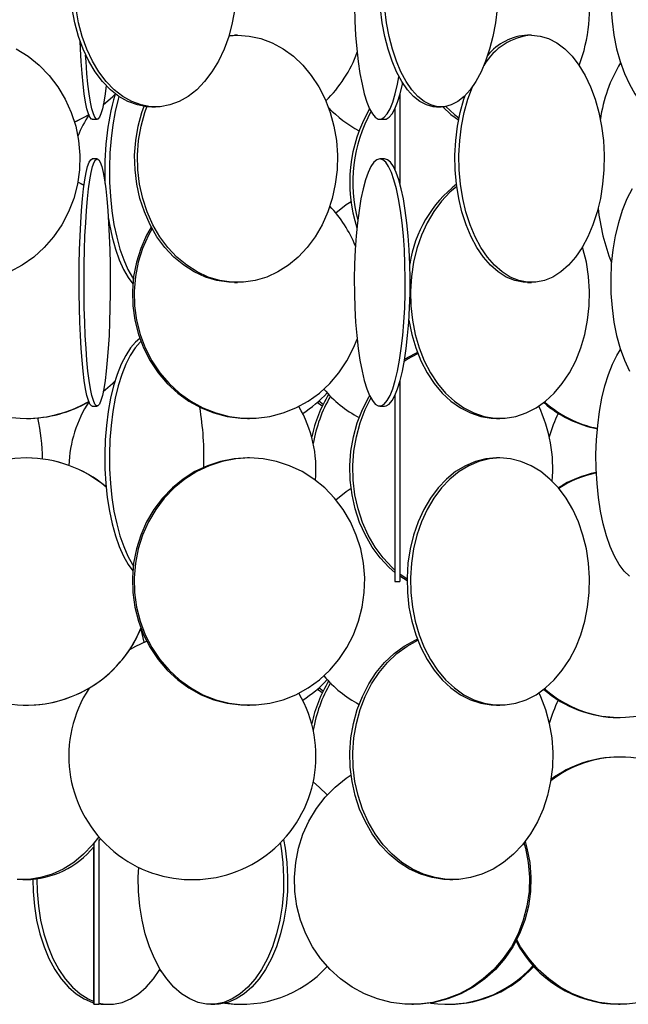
# Model space of a CAD drawing. Header units: millimetres. Extents: x 626 to 3215, y 306 to 3557.
# Tile 5 of 65: x 2852 to 2975, y 1206 to 1405. Entities that reach past the tile are written whole.
import ezdxf

# ---------------------------------------------------------------- set-up
doc = ezdxf.new("R2010")
doc.units = ezdxf.units.MM

msp = doc.modelspace()

# ---------------------------------------------------------------- linework, layer by layer
at = {"color": 7, "linetype": 'Continuous', "lineweight": 25}
for p, q in [((2894.21, 1401.96), (2895.33, 1402)), ((2895.92, 1402), (2895.33, 1402)), ((2955.4, 1402), (2954.59, 1402)), ((2928.78, 1390.01), (2928.78, 1371.99)), ((2878.57, 1387.5), (2879.32, 1387.5)), ((2927.78, 1387.16), (2927.78, 1374.84)), ((2936.2, 1387.5), (2937.09, 1387.5)), ((2866.54, 1385), (2867.53, 1385)), ((2924.7, 1385), (2925.68, 1385)), ((2867.53, 1377), (2866.54, 1377)), ((2925.68, 1377), (2924.7, 1377)), ((2895.33, 1352), (2895.92, 1352)), ((2954.59, 1352), (2955.4, 1352)), ((2928.78, 1332.01), (2928.78, 1291.5)), ((2927.78, 1329.16), (2927.78, 1291.5)), ((2866.54, 1327), (2867.53, 1327)), ((2913.06, 1326.97), (2912.05, 1327.7)), ((2924.7, 1327), (2925.68, 1327)), ((2853.23, 1324.5), (2853.26, 1324.5)), ((2897.97, 1324.5), (2898.33, 1324.5)), ((2948.32, 1324.5), (2949.01, 1324.5)), ((2853.26, 1316.5), (2853.23, 1316.5)), ((2898.33, 1316.5), (2897.97, 1316.5)), ((2949.01, 1316.5), (2948.32, 1316.5)), ((2930.21, 1291.63), (2928.78, 1292.56)), ((2927.78, 1291.5), (2928.78, 1291.5)), ((2913.06, 1268.97), (2912.05, 1269.7)), ((2853.23, 1266.5), (2853.26, 1266.5)), ((2897.97, 1266.5), (2898.33, 1266.5)), ((2948.32, 1266.5), (2949.01, 1266.5)), ((2972.99, 1264), (2973.3, 1264)), ((2973.3, 1256), (2972.99, 1256)), ((2868.18, 1239.53), (2867.89, 1239.14)), ((2852.53, 1231.21), (2853.11, 1231.21)), ((2938.89, 1231.21), (2939.48, 1231.21)), ((2880.16, 1212.97), (2880.68, 1212.46)), ((2866.87, 1206), (2867.87, 1206)), ((2869.19, 1206), (2870, 1206)), ((2890.56, 1206), (2891.36, 1206)), ((2896.63, 1206), (2896.94, 1206)), ((2931.21, 1206), (2931.52, 1206)), ((2938.41, 1206), (2938.72, 1206)), ((2972.99, 1206), (2973.3, 1206))]:
    msp.add_line(p, q, dxfattribs=at)
at = {"color": 7, "linetype": 'Continuous', "lineweight": 25, "flags": 128}
for points in [[(2878.57, 1387.5), (2877.6, 1387.54), (2875.67, 1387.89), (2873.77, 1388.59), (2871.95, 1389.62), (2870.22, 1390.97), (2868.61, 1392.63), (2867.14, 1394.56), (2865.82, 1396.74), (2864.69, 1399.15), (2863.75, 1401.74), (2863.02, 1404.49), (2862.51, 1407.35)], [(2895.39, 1407.35), (2894.87, 1404.49), (2894.14, 1401.74), (2893.2, 1399.15), (2892.07, 1396.74), (2890.76, 1394.56), (2889.28, 1392.63), (2887.67, 1390.97), (2885.94, 1389.62), (2884.12, 1388.59), (2882.23, 1387.89), (2880.3, 1387.54), (2878.35, 1387.54), (2876.42, 1387.89), (2874.53, 1388.59), (2872.71, 1389.62), (2870.98, 1390.97), (2869.36, 1392.63), (2867.89, 1394.56), (2866.58, 1396.74), (2865.44, 1399.15), (2864.5, 1401.74), (2863.77, 1404.49), (2863.26, 1407.35)], [(2919.57, 1407.78), (2919.66, 1404.85), (2919.82, 1401.99), (2920.05, 1399.24), (2920.34, 1396.65), (2920.7, 1394.24), (2921.11, 1392.06), (2921.57, 1390.13), (2922.08, 1388.47), (2922.62, 1387.12), (2923.2, 1386.09), (2923.79, 1385.39), (2924.4, 1385.04), (2925.01, 1385.04), (2925.61, 1385.39), (2926.21, 1386.09), (2926.78, 1387.12), (2927.32, 1388.47), (2927.83, 1390.13), (2928.29, 1392.06), (2928.59, 1393.59)], [(2936.2, 1387.5), (2935.51, 1387.54), (2934.15, 1387.89), (2932.81, 1388.59), (2931.52, 1389.62), (2930.29, 1390.97), (2929.15, 1392.63), (2928.1, 1394.56), (2927.18, 1396.74), (2926.37, 1399.15), (2925.71, 1401.74), (2925.19, 1404.49), (2924.83, 1407.35)], [(2948.46, 1407.35), (2948.1, 1404.49), (2947.58, 1401.74), (2946.92, 1399.15), (2946.11, 1396.74), (2945.18, 1394.56), (2944.14, 1392.63), (2943, 1390.97), (2941.77, 1389.62), (2940.48, 1388.59), (2939.14, 1387.89), (2937.78, 1387.54), (2936.4, 1387.54), (2935.03, 1387.89), (2933.69, 1388.59), (2932.4, 1389.62), (2931.18, 1390.97), (2930.03, 1392.63), (2928.99, 1394.56), (2928.06, 1396.74), (2927.26, 1399.15), (2926.59, 1401.74), (2926.07, 1404.49), (2925.71, 1407.35)], [(2971.46, 1407.78), (2971.68, 1404.85), (2972.06, 1401.99), (2972.62, 1399.24), (2973.33, 1396.65), (2974.19, 1394.24), (2975.19, 1392.06), (2976.31, 1390.13), (2977.53, 1388.47), (2978.85, 1387.12), (2980.23, 1386.09), (2981.67, 1385.39), (2983.13, 1385.04), (2984.61, 1385.04), (2986.08, 1385.39), (2987.51, 1386.09), (2988.9, 1387.12), (2990.21, 1388.47), (2991.19, 1389.76)], [(2894.19, 1401.9), (2895.92, 1402), (2898.31, 1401.82), (2900.67, 1401.3), (2902.96, 1400.43), (2905.16, 1399.24), (2907.22, 1397.73), (2909.13, 1395.93), (2910.85, 1393.87), (2912.36, 1391.57), (2913.63, 1389.07), (2914.67, 1386.39), (2915.43, 1383.59), (2915.93, 1380.69), (2916.14, 1377.74), (2916.07, 1374.78), (2915.71, 1371.85), (2915.08, 1368.99), (2914.18, 1366.24), (2913.02, 1363.65), (2911.63, 1361.24), (2910.01, 1359.06), (2908.2, 1357.13), (2906.21, 1355.47), (2904.08, 1354.12), (2901.83, 1353.09), (2899.5, 1352.39), (2897.12, 1352.04), (2894.72, 1352.04), (2892.34, 1352.39), (2890.02, 1353.09), (2887.77, 1354.12), (2885.64, 1355.47), (2883.65, 1357.13), (2881.83, 1359.06), (2880.22, 1361.24), (2878.82, 1363.65), (2877.66, 1366.24), (2876.76, 1368.99), (2876.13, 1371.85), (2875.78, 1374.78), (2875.71, 1377.74), (2875.92, 1380.69), (2876.41, 1383.59), (2877.18, 1386.39), (2877.58, 1387.54)], [(2955.4, 1402), (2957.14, 1401.82), (2958.85, 1401.3), (2960.52, 1400.43), (2962.11, 1399.24), (2963.61, 1397.73), (2964.99, 1395.93), (2966.24, 1393.87), (2967.34, 1391.57), (2968.27, 1389.07), (2969.02, 1386.39), (2969.57, 1383.59), (2969.93, 1380.69), (2970.09, 1377.74), (2970.04, 1374.78), (2969.78, 1371.85), (2969.32, 1368.99), (2968.67, 1366.24), (2967.83, 1363.65), (2966.81, 1361.24), (2965.64, 1359.06), (2964.32, 1357.13), (2962.87, 1355.47), (2961.32, 1354.12), (2959.69, 1353.09), (2958, 1352.39), (2956.27, 1352.04), (2954.53, 1352.04), (2952.8, 1352.39), (2951.11, 1353.09), (2949.48, 1354.12), (2947.93, 1355.47), (2946.48, 1357.13), (2945.16, 1359.06), (2943.99, 1361.24), (2942.97, 1363.65), (2942.13, 1366.24), (2941.48, 1368.99), (2941.02, 1371.85), (2940.76, 1374.78), (2940.71, 1377.74), (2940.87, 1380.69), (2941.22, 1383.59), (2941.78, 1386.39), (2942.53, 1389.07), (2943.46, 1391.57), (2943.48, 1391.62)], [(2866.54, 1385), (2866.38, 1385.04), (2866.07, 1385.39), (2865.76, 1386.09), (2865.47, 1387.12), (2865.19, 1388.47), (2864.93, 1390.13), (2864.69, 1392.06), (2864.48, 1394.24), (2864.29, 1396.65), (2864.14, 1399.24), (2864.07, 1400.78)], [(2851.12, 1399.24), (2853.55, 1397.73), (2855.79, 1395.93), (2857.81, 1393.87), (2859.59, 1391.57), (2861.09, 1389.07), (2862.3, 1386.39), (2863.2, 1383.59), (2863.78, 1380.69), (2864.03, 1377.74), (2863.95, 1374.78), (2863.53, 1371.85), (2862.79, 1368.99), (2861.73, 1366.24), (2860.37, 1363.65), (2858.73, 1361.24), (2856.83, 1359.06), (2854.69, 1357.13), (2852.36, 1355.47), (2849.85, 1354.12)], [(2869.35, 1391.81), (2869.14, 1390.13), (2868.88, 1388.47), (2868.6, 1387.12), (2868.31, 1386.09), (2868, 1385.39), (2867.69, 1385.04), (2867.37, 1385.04), (2867.06, 1385.39), (2866.76, 1386.09), (2866.46, 1387.12), (2866.18, 1388.47), (2865.92, 1390.13), (2865.68, 1392.06), (2865.47, 1394.24), (2865.29, 1396.65), (2865.2, 1397.98)], [(2925.68, 1385), (2925.99, 1385.04), (2926.59, 1385.39), (2927.19, 1386.09), (2927.76, 1387.12), (2928.3, 1388.47), (2928.81, 1390.13), (2929.27, 1392.06), (2929.33, 1392.33)], [(2868.78, 1387.92), (2870.64, 1389.56), (2871.16, 1390.08)], [(2868.83, 1387.95), (2870.66, 1389.56), (2871.15, 1390.04)], [(2871.95, 1389.62), (2871.79, 1389.07), (2871.19, 1386.57), (2870.7, 1383.89), (2870.34, 1381.09), (2870.1, 1378.19), (2870, 1375.24), (2870.04, 1372.28), (2870.2, 1369.35), (2870.5, 1366.49), (2870.93, 1363.74), (2871.48, 1361.15), (2872.14, 1358.74), (2872.9, 1356.56), (2873.76, 1354.63), (2874.7, 1352.97), (2874.84, 1352.75)], [(2954.59, 1352), (2953.72, 1352.04), (2951.99, 1352.39), (2950.3, 1353.09), (2948.67, 1354.12), (2947.12, 1355.47), (2945.67, 1357.13), (2944.35, 1359.06), (2943.18, 1361.24), (2942.16, 1363.65), (2941.32, 1366.24), (2940.67, 1368.99), (2940.21, 1371.85), (2939.95, 1374.78), (2939.9, 1377.74), (2940.06, 1380.69), (2940.42, 1383.59), (2940.97, 1386.39), (2941.72, 1389.07), (2941.97, 1389.81)], [(2895.33, 1352), (2894.14, 1352.04), (2891.76, 1352.39), (2889.43, 1353.09), (2887.18, 1354.12), (2885.05, 1355.47), (2883.06, 1357.13), (2881.25, 1359.06), (2879.63, 1361.24), (2878.23, 1363.65), (2877.08, 1366.24), (2876.17, 1368.99), (2875.54, 1371.85), (2875.19, 1374.78), (2875.12, 1377.74), (2875.33, 1380.69), (2875.82, 1383.59), (2876.59, 1386.39), (2877.02, 1387.61)], [(2914.72, 1386.98), (2914.61, 1386.79), (2914.56, 1386.71)], [(2937.44, 1387.51), (2939.11, 1385.97), (2940.64, 1384.86)], [(2938.06, 1387.58), (2939.8, 1385.97), (2940.72, 1385.27)], [(2862.96, 1384.46), (2863.33, 1384.62), (2865.91, 1385.94)], [(2862.96, 1384.47), (2863.31, 1384.62), (2865.83, 1385.9)], [(2866.54, 1327), (2866.38, 1327.04), (2866.07, 1327.39), (2865.76, 1328.09), (2865.47, 1329.12), (2865.19, 1330.47), (2864.93, 1332.13), (2864.69, 1334.06), (2864.48, 1336.24), (2864.29, 1338.65), (2864.14, 1341.24), (2864.02, 1343.99), (2863.94, 1346.85), (2863.89, 1349.78), (2863.88, 1352.74), (2863.91, 1355.69), (2863.98, 1358.59), (2864.08, 1361.39), (2864.21, 1364.07), (2864.38, 1366.57), (2864.58, 1368.87), (2864.8, 1370.93), (2865.05, 1372.73), (2865.32, 1374.24), (2865.61, 1375.43), (2865.91, 1376.3), (2866.22, 1376.82), (2866.54, 1377), (2866.54, 1377)], [(2867.53, 1377), (2867.85, 1376.82), (2868.15, 1376.3), (2868.46, 1375.43), (2868.74, 1374.24), (2869.01, 1372.73), (2869.26, 1370.93), (2869.49, 1368.87), (2869.69, 1366.57), (2869.86, 1364.07), (2869.99, 1361.39), (2870.09, 1358.59), (2870.16, 1355.69), (2870.18, 1352.74), (2870.18, 1349.78), (2870.13, 1346.85), (2870.05, 1343.99), (2869.93, 1341.24), (2869.78, 1338.65), (2869.59, 1336.24), (2869.38, 1334.06), (2869.14, 1332.13), (2868.88, 1330.47), (2868.6, 1329.12), (2868.31, 1328.09), (2868, 1327.39), (2867.69, 1327.04), (2867.37, 1327.04), (2867.06, 1327.39), (2866.76, 1328.09), (2866.46, 1329.12), (2866.18, 1330.47), (2865.92, 1332.13), (2865.68, 1334.06), (2865.47, 1336.24), (2865.29, 1338.65), (2865.13, 1341.24), (2865.02, 1343.99), (2864.93, 1346.85), (2864.89, 1349.78), (2864.88, 1352.74), (2864.91, 1355.69), (2864.97, 1358.59), (2865.07, 1361.39), (2865.21, 1364.07), (2865.37, 1366.57), (2865.57, 1368.87), (2865.8, 1370.93), (2866.05, 1372.73), (2866.32, 1374.24), (2866.61, 1375.43), (2866.91, 1376.3), (2867.22, 1376.82), (2867.53, 1377)], [(2924.7, 1377), (2924.09, 1376.82), (2923.49, 1376.3), (2922.91, 1375.43), (2922.35, 1374.24), (2921.82, 1372.73), (2921.34, 1370.93), (2920.9, 1368.87), (2920.51, 1366.57), (2920.19, 1364.07), (2919.92, 1361.39), (2919.73, 1358.59), (2919.6, 1355.69), (2919.55, 1352.74), (2919.57, 1349.78), (2919.66, 1346.85), (2919.82, 1343.99), (2920.05, 1341.24), (2920.34, 1338.65), (2920.7, 1336.24), (2921.11, 1334.06), (2921.57, 1332.13), (2922.08, 1330.47), (2922.62, 1329.12), (2923.2, 1328.09), (2923.79, 1327.39), (2924.4, 1327.04), (2925.01, 1327.04), (2925.61, 1327.39), (2926.21, 1328.09), (2926.78, 1329.12), (2927.32, 1330.47), (2927.83, 1332.13), (2928.29, 1334.06), (2928.71, 1336.24), (2929.06, 1338.65), (2929.36, 1341.24), (2929.59, 1343.99), (2929.75, 1346.85), (2929.84, 1349.78), (2929.86, 1352.74), (2929.8, 1355.69), (2929.68, 1358.59), (2929.48, 1361.39), (2929.22, 1364.07), (2928.89, 1366.57), (2928.51, 1368.87), (2928.07, 1370.93), (2927.58, 1372.73), (2927.06, 1374.24), (2926.5, 1375.43), (2925.91, 1376.3), (2925.31, 1376.82), (2924.7, 1377)], [(2925.68, 1327), (2925.99, 1327.04), (2926.59, 1327.39), (2927.19, 1328.09), (2927.76, 1329.12), (2928.3, 1330.47), (2928.81, 1332.13), (2929.27, 1334.06), (2929.69, 1336.24), (2930.04, 1338.65), (2930.34, 1341.24), (2930.57, 1343.99), (2930.73, 1346.85), (2930.82, 1349.78), (2930.84, 1352.74), (2930.78, 1355.69), (2930.66, 1358.59), (2930.46, 1361.39), (2930.2, 1364.07), (2929.87, 1366.57), (2929.49, 1368.87), (2929.05, 1370.93), (2928.56, 1372.73), (2928.04, 1374.24), (2927.48, 1375.43), (2926.89, 1376.3), (2926.29, 1376.82), (2925.68, 1377), (2925.68, 1377)], [(2864.89, 1371.62), (2864.67, 1371.74), (2863.61, 1372.25)], [(2864.89, 1371.61), (2864.64, 1371.74), (2863.61, 1372.24)], [(2940.27, 1371.39), (2938.89, 1370.23), (2937.19, 1368.43), (2935.65, 1366.37), (2934.3, 1364.07), (2933.15, 1361.57), (2932.23, 1358.89), (2931.54, 1356.09), (2931.1, 1353.19), (2930.91, 1350.24), (2930.97, 1347.28), (2931.29, 1344.35), (2931.85, 1341.49), (2932.66, 1338.74), (2933.7, 1336.15), (2934.95, 1333.74), (2936.4, 1331.56), (2938.02, 1329.63), (2939.8, 1327.97), (2941.71, 1326.62), (2943.72, 1325.59), (2945.81, 1324.89), (2947.94, 1324.54), (2950.09, 1324.54), (2952.22, 1324.89), (2954.3, 1325.59), (2956.32, 1326.62), (2958.23, 1327.97), (2960.01, 1329.63), (2961.63, 1331.56), (2963.08, 1333.74), (2964.33, 1336.15), (2965.37, 1338.74), (2966.17, 1341.49), (2966.74, 1344.35), (2967.06, 1347.28), (2967.12, 1350.24), (2966.93, 1353.19), (2966.49, 1356.09), (2965.8, 1358.89), (2965.71, 1359.18)], [(2975.74, 1370.93), (2974.68, 1368.87), (2973.74, 1366.57), (2972.96, 1364.07), (2972.32, 1361.39), (2971.85, 1358.59), (2971.54, 1355.69), (2971.41, 1352.74), (2971.46, 1349.78), (2971.68, 1346.85), (2972.06, 1343.99), (2972.62, 1341.24), (2973.33, 1338.65), (2974.19, 1336.24), (2975.19, 1334.06)], [(2915.81, 1366.05), (2917.92, 1367.73), (2918.9, 1368.39)], [(2869.8, 1364.92), (2870, 1363.74), (2870.55, 1361.15), (2871.21, 1358.74), (2871.98, 1356.56), (2872.84, 1354.63), (2873.78, 1352.97), (2874.73, 1351.68)], [(2878.47, 1363.2), (2877.54, 1361.57), (2876.36, 1358.89), (2875.47, 1356.09), (2874.9, 1353.19), (2874.66, 1350.24), (2874.74, 1347.28), (2875.15, 1344.35), (2875.87, 1341.49), (2876.91, 1338.74), (2878.25, 1336.15), (2879.86, 1333.74), (2881.72, 1331.56), (2883.82, 1329.63), (2886.11, 1327.97), (2888.57, 1326.62), (2891.16, 1325.59), (2893.85, 1324.89), (2896.59, 1324.54), (2897.97, 1324.5)], [(2878.64, 1362.89), (2877.9, 1361.57), (2876.72, 1358.89), (2875.83, 1356.09), (2875.26, 1353.19), (2875.02, 1350.24), (2875.1, 1347.28), (2875.51, 1344.35), (2876.23, 1341.49), (2877.27, 1338.74), (2878.61, 1336.15), (2880.22, 1333.74), (2882.08, 1331.56), (2884.18, 1329.63), (2886.47, 1327.97), (2888.93, 1326.62), (2891.52, 1325.59), (2894.21, 1324.89), (2896.95, 1324.54), (2899.72, 1324.54), (2902.46, 1324.89), (2905.15, 1325.59), (2907.74, 1326.62), (2910.2, 1327.97), (2912.49, 1329.63), (2914.58, 1331.56), (2916.45, 1333.74), (2918.06, 1336.15), (2919.4, 1338.74), (2920.12, 1340.55)], [(2930.59, 1344.39), (2930.6, 1344.35), (2931.16, 1341.49), (2931.97, 1338.74), (2933.01, 1336.15), (2934.26, 1333.74), (2935.71, 1331.56), (2937.33, 1329.63), (2939.11, 1327.97), (2941.02, 1326.62), (2943.03, 1325.59), (2945.12, 1324.89), (2947.25, 1324.54), (2948.32, 1324.5)], [(2876.16, 1340.64), (2875.31, 1339.93), (2874.27, 1338.74), (2873.3, 1337.23), (2872.4, 1335.43), (2871.58, 1333.37), (2870.87, 1331.07), (2870.26, 1328.57), (2869.78, 1325.89), (2869.41, 1323.09), (2869.18, 1320.19), (2869.08, 1317.24), (2869.11, 1314.28), (2869.28, 1311.35), (2869.58, 1308.49), (2870, 1305.74), (2870.55, 1303.15), (2871.21, 1300.74), (2871.98, 1298.56), (2872.84, 1296.63), (2873.78, 1294.97), (2874.73, 1293.68)], [(2876.37, 1340.06), (2876.23, 1339.93), (2875.2, 1338.74), (2874.22, 1337.23), (2873.32, 1335.43), (2872.51, 1333.37), (2871.79, 1331.07), (2871.19, 1328.57), (2870.7, 1325.89), (2870.34, 1323.09), (2870.1, 1320.19), (2870, 1317.24), (2870.04, 1314.28), (2870.2, 1311.35), (2870.5, 1308.49), (2870.93, 1305.74), (2871.48, 1303.15), (2872.14, 1300.74), (2872.9, 1298.56), (2873.76, 1296.63), (2874.7, 1294.97), (2874.84, 1294.75)], [(2975.21, 1292.59), (2974.15, 1293.62), (2973.14, 1294.97), (2972.2, 1296.63), (2971.34, 1298.56), (2970.58, 1300.74), (2969.92, 1303.15), (2969.37, 1305.74), (2968.94, 1308.49), (2968.65, 1311.35), (2968.48, 1314.28), (2968.44, 1317.24), (2968.55, 1320.19), (2968.78, 1323.09), (2969.14, 1325.89), (2969.63, 1328.57), (2970.23, 1331.07), (2970.95, 1333.37), (2971.76, 1335.43), (2972.66, 1337.23), (2973.41, 1338.42)], [(2929.66, 1336.07), (2930.24, 1336.45), (2932.38, 1337.63)], [(2929.73, 1336.5), (2931.85, 1337.65), (2932.3, 1337.85)], [(2868.78, 1329.92), (2870.64, 1331.56), (2871.16, 1332.08)], [(2868.83, 1329.95), (2870.66, 1331.56), (2871.15, 1332.04)], [(2927.78, 1293.32), (2926.62, 1294.34), (2924.8, 1296.28), (2923.18, 1298.46), (2921.79, 1300.87), (2920.63, 1303.46), (2919.73, 1306.21), (2919.1, 1309.06), (2918.74, 1311.99), (2918.67, 1314.95), (2918.88, 1317.9), (2919.38, 1320.8), (2920.15, 1323.61), (2921.18, 1326.28), (2922.46, 1328.79), (2922.64, 1329.09)], [(2927.78, 1293.82), (2927.2, 1294.34), (2925.39, 1296.28), (2923.77, 1298.46), (2922.37, 1300.87), (2921.22, 1303.46), (2920.32, 1306.21), (2919.68, 1309.06), (2919.33, 1311.99), (2919.26, 1314.95), (2919.47, 1317.9), (2919.97, 1320.8), (2920.73, 1323.61), (2921.76, 1326.28), (2922.91, 1328.56)], [(2913.23, 1327.33), (2912.39, 1327.97), (2912.37, 1327.98)], [(2897.97, 1316.5), (2895.22, 1316.32), (2892.5, 1315.8), (2889.85, 1314.93), (2887.32, 1313.74), (2884.94, 1312.23), (2882.75, 1310.43), (2880.76, 1308.37), (2879.02, 1306.07), (2877.54, 1303.57), (2876.36, 1300.89), (2875.47, 1298.09), (2874.9, 1295.19), (2874.66, 1292.24), (2874.74, 1289.28), (2875.15, 1286.35), (2875.87, 1283.49), (2876.91, 1280.74), (2878.25, 1278.15), (2879.86, 1275.74), (2881.72, 1273.56), (2883.82, 1271.63), (2886.11, 1269.97), (2888.57, 1268.62), (2891.16, 1267.59), (2893.85, 1266.89), (2896.59, 1266.54), (2897.97, 1266.5)], [(2898.33, 1316.5), (2895.57, 1316.32), (2892.85, 1315.8), (2890.21, 1314.93), (2887.68, 1313.74), (2885.3, 1312.23), (2883.1, 1310.43), (2881.12, 1308.37), (2879.38, 1306.07), (2877.9, 1303.57), (2876.72, 1300.89), (2875.83, 1298.09), (2875.26, 1295.19), (2875.02, 1292.24), (2875.1, 1289.28), (2875.51, 1286.35), (2876.23, 1283.49), (2877.27, 1280.74), (2878.61, 1278.15), (2880.22, 1275.74), (2882.08, 1273.56), (2884.18, 1271.63), (2886.47, 1269.97), (2888.93, 1268.62), (2891.52, 1267.59), (2894.21, 1266.89), (2896.95, 1266.54), (2899.72, 1266.54), (2902.46, 1266.89), (2905.15, 1267.59), (2907.74, 1268.62), (2910.2, 1269.97), (2912.49, 1271.63), (2914.58, 1273.56), (2916.45, 1275.74), (2918.06, 1278.15), (2919.4, 1280.74), (2920.43, 1283.49), (2921.16, 1286.35), (2921.57, 1289.28), (2921.65, 1292.24), (2921.41, 1295.19), (2920.84, 1298.09), (2919.95, 1300.89), (2918.76, 1303.57), (2917.29, 1306.07), (2915.55, 1308.37), (2913.56, 1310.43), (2911.37, 1312.23), (2908.99, 1313.74), (2906.46, 1314.93), (2903.81, 1315.8), (2901.09, 1316.32), (2898.33, 1316.5)], [(2948.32, 1316.5), (2946.18, 1316.32), (2944.07, 1315.8), (2942.02, 1314.93), (2940.05, 1313.74), (2938.21, 1312.23), (2936.5, 1310.43), (2934.96, 1308.37), (2933.61, 1306.07), (2932.46, 1303.57), (2931.54, 1300.89), (2930.85, 1298.09), (2930.41, 1295.19), (2930.22, 1292.24), (2930.28, 1289.28), (2930.6, 1286.35), (2931.16, 1283.49), (2931.97, 1280.74), (2933.01, 1278.15), (2934.26, 1275.74), (2935.71, 1273.56), (2937.33, 1271.63), (2939.11, 1269.97), (2941.02, 1268.62), (2943.03, 1267.59), (2945.12, 1266.89), (2947.25, 1266.54), (2948.32, 1266.5)], [(2949.01, 1316.5), (2946.87, 1316.32), (2944.76, 1315.8), (2942.71, 1314.93), (2940.74, 1313.74), (2938.89, 1312.23), (2937.19, 1310.43), (2935.65, 1308.37), (2934.3, 1306.07), (2933.15, 1303.57), (2932.23, 1300.89), (2931.54, 1298.09), (2931.1, 1295.19), (2930.91, 1292.24), (2930.97, 1289.28), (2931.29, 1286.35), (2931.85, 1283.49), (2932.66, 1280.74), (2933.7, 1278.15), (2934.95, 1275.74), (2936.4, 1273.56), (2938.02, 1271.63), (2939.8, 1269.97), (2941.71, 1268.62), (2943.72, 1267.59), (2945.81, 1266.89), (2947.94, 1266.54), (2950.09, 1266.54), (2952.22, 1266.89), (2954.3, 1267.59), (2956.32, 1268.62), (2958.23, 1269.97), (2960.01, 1271.63), (2961.63, 1273.56), (2963.08, 1275.74), (2964.33, 1278.15), (2965.37, 1280.74), (2966.17, 1283.49), (2966.74, 1286.35), (2967.06, 1289.28), (2967.12, 1292.24), (2966.93, 1295.19), (2966.49, 1298.09), (2965.8, 1300.89), (2964.88, 1303.57), (2963.73, 1306.07), (2962.38, 1308.37), (2960.84, 1310.43), (2959.13, 1312.23), (2957.29, 1313.74), (2955.32, 1314.93), (2953.27, 1315.8), (2951.16, 1316.32), (2949.01, 1316.5)], [(2915.81, 1308.05), (2917.92, 1309.73), (2918.9, 1310.39)], [(2930.21, 1291.99), (2929.19, 1292.69), (2928.78, 1293)], [(2877.01, 1279.22), (2876.62, 1280.99), (2876.46, 1281.84)], [(2874.14, 1277.77), (2875.39, 1278.45), (2877.54, 1279.43)], [(2938.89, 1231.21), (2937.69, 1231.26), (2935.31, 1231.61), (2932.98, 1232.3), (2930.73, 1233.33), (2928.6, 1234.69), (2926.62, 1236.34), (2924.8, 1238.28), (2923.18, 1240.46), (2921.79, 1242.87), (2920.63, 1245.46), (2919.73, 1248.21), (2919.1, 1251.06), (2918.74, 1253.99), (2918.67, 1256.95), (2918.88, 1259.9), (2919.38, 1262.8), (2920.15, 1265.61), (2921.18, 1268.28), (2922.46, 1270.79), (2923.97, 1273.09), (2925.68, 1275.15), (2927.59, 1276.95), (2929.65, 1278.45), (2931.85, 1279.65), (2932.3, 1279.85)], [(2956.87, 1268.97), (2957.19, 1268.28), (2958.22, 1265.61), (2958.99, 1262.8), (2959.48, 1259.9), (2959.69, 1256.95), (2959.62, 1253.99), (2959.27, 1251.06), (2958.64, 1248.21), (2957.74, 1245.46), (2956.58, 1242.87), (2955.18, 1240.46), (2953.56, 1238.28), (2951.75, 1236.34), (2949.76, 1234.69), (2947.63, 1233.33), (2945.38, 1232.3), (2943.05, 1231.61), (2940.67, 1231.26), (2938.28, 1231.26), (2935.9, 1231.61), (2933.57, 1232.3), (2931.32, 1233.33), (2929.19, 1234.69), (2927.2, 1236.34), (2925.39, 1238.28), (2923.77, 1240.46), (2922.37, 1242.87), (2921.22, 1245.46), (2920.32, 1248.21), (2919.68, 1251.06), (2919.33, 1253.99), (2919.26, 1256.95), (2919.47, 1259.9), (2919.97, 1262.8), (2920.73, 1265.61), (2921.76, 1268.28), (2923.04, 1270.79), (2924.55, 1273.09), (2926.27, 1275.15), (2928.18, 1276.95), (2930.24, 1278.45), (2932.38, 1279.63)], [(2913.23, 1269.33), (2912.39, 1269.97), (2912.37, 1269.98)], [(2953.84, 1238.69), (2954.15, 1237.59), (2954.73, 1234.69), (2954.98, 1231.74), (2954.9, 1228.78), (2954.48, 1225.85), (2953.74, 1222.99), (2952.68, 1220.24), (2951.32, 1217.65), (2949.68, 1215.24), (2947.78, 1213.06), (2945.64, 1211.13), (2943.3, 1209.47), (2940.8, 1208.12), (2938.16, 1207.09), (2935.42, 1206.39), (2932.62, 1206.04), (2929.8, 1206.04), (2927, 1206.39), (2924.26, 1207.09), (2921.62, 1208.12), (2919.11, 1209.47), (2916.78, 1211.13), (2914.64, 1213.06), (2912.74, 1215.24), (2911.1, 1217.65), (2909.74, 1220.24), (2908.68, 1222.99), (2907.94, 1225.85), (2907.52, 1228.78), (2907.44, 1231.74), (2907.69, 1234.69), (2908.27, 1237.59), (2909.17, 1240.39), (2910.38, 1243.07), (2911.88, 1245.57), (2913.66, 1247.87), (2915.68, 1249.93), (2917.92, 1251.73), (2918.9, 1252.39)], [(2914.07, 1248.33), (2912.46, 1249.93), (2911.27, 1250.94)], [(2867.86, 1239.9), (2866.61, 1238.28), (2864.8, 1236.34), (2862.81, 1234.69), (2860.68, 1233.33), (2858.43, 1232.3), (2856.1, 1231.61), (2853.72, 1231.26), (2851.33, 1231.26)], [(2866.89, 1238.69), (2866.89, 1237.59), (2866.89, 1234.69), (2866.89, 1231.74), (2866.89, 1228.78), (2866.89, 1225.85), (2866.89, 1222.99), (2866.89, 1220.24), (2866.89, 1217.65), (2866.88, 1215.24), (2866.88, 1213.06), (2866.88, 1211.13), (2866.88, 1209.47), (2866.88, 1208.12), (2866.87, 1207.09), (2866.87, 1206.39), (2866.87, 1206.04), (2866.86, 1206.04), (2866.86, 1206.39), (2866.86, 1207.09), (2866.86, 1208.12), (2866.85, 1209.47), (2866.85, 1211.13), (2866.85, 1213.06), (2866.85, 1215.24), (2866.84, 1217.65), (2866.84, 1220.24), (2866.84, 1222.99), (2866.84, 1225.85), (2866.84, 1228.78), (2866.84, 1231.74), (2866.84, 1234.69), (2866.84, 1237.59), (2866.84, 1237.85)], [(2867.89, 1239.33), (2867.89, 1237.59), (2867.89, 1234.69), (2867.89, 1231.74), (2867.89, 1228.78), (2867.89, 1225.85), (2867.89, 1222.99), (2867.89, 1220.24), (2867.89, 1217.65), (2867.88, 1215.24), (2867.88, 1213.06), (2867.88, 1211.13), (2867.88, 1209.47), (2867.88, 1208.12), (2867.87, 1207.09), (2867.87, 1206.39), (2867.87, 1206.04), (2867.87, 1206)], [(2904.56, 1238.69), (2904.75, 1237.59), (2905.11, 1234.69), (2905.26, 1231.74), (2905.21, 1228.78), (2904.96, 1225.85), (2904.5, 1222.99), (2903.84, 1220.24), (2903, 1217.65), (2901.98, 1215.24), (2900.81, 1213.06), (2899.49, 1211.13), (2898.04, 1209.47), (2896.49, 1208.12), (2894.85, 1207.09), (2893.16, 1206.39), (2891.43, 1206.04), (2889.68, 1206.04), (2887.95, 1206.39), (2886.26, 1207.09), (2884.62, 1208.12), (2883.07, 1209.47), (2881.63, 1211.13), (2880.31, 1213.06), (2879.13, 1215.24), (2878.11, 1217.65), (2877.27, 1220.24), (2876.62, 1222.99), (2876.16, 1225.85), (2875.9, 1228.78), (2875.85, 1231.74), (2875.93, 1233.7)], [(2905.24, 1239.33), (2905.56, 1237.59), (2905.92, 1234.69), (2906.07, 1231.74), (2906.02, 1228.78), (2905.76, 1225.85), (2905.3, 1222.99), (2904.65, 1220.24), (2903.81, 1217.65), (2902.79, 1215.24), (2901.61, 1213.06), (2900.29, 1211.13), (2898.85, 1209.47), (2897.3, 1208.12), (2895.66, 1207.09), (2893.97, 1206.39), (2892.24, 1206.04), (2891.36, 1206)], [(2954.08, 1238.91), (2954.46, 1237.59), (2955.04, 1234.69), (2955.29, 1231.74), (2955.21, 1228.78), (2954.79, 1225.85), (2954.05, 1222.99), (2952.99, 1220.24), (2951.63, 1217.65), (2949.99, 1215.24), (2948.08, 1213.06), (2945.95, 1211.13), (2943.61, 1209.47), (2941.11, 1208.12), (2938.46, 1207.09), (2935.72, 1206.39), (2932.93, 1206.04), (2931.52, 1206)], [(2854.51, 1231.27), (2854.57, 1228.78), (2854.83, 1225.85), (2855.28, 1222.99), (2855.94, 1220.24), (2856.78, 1217.65), (2857.79, 1215.24), (2858.96, 1213.06), (2860.28, 1211.13), (2861.72, 1209.47), (2863.27, 1208.12), (2864.9, 1207.09), (2866.59, 1206.39), (2866.86, 1206.31)], [(2855.32, 1231.36), (2855.38, 1228.78), (2855.64, 1225.85), (2856.09, 1222.99), (2856.75, 1220.24), (2857.59, 1217.65), (2858.6, 1215.24), (2859.77, 1213.06), (2861.09, 1211.13), (2862.53, 1209.47), (2864.08, 1208.12), (2865.71, 1207.09), (2866.86, 1206.57)], [(2977.5, 1206.39), (2974.7, 1206.04), (2971.89, 1206.04), (2969.09, 1206.39), (2966.35, 1207.09), (2963.71, 1208.12), (2961.21, 1209.47), (2958.87, 1211.13), (2956.74, 1213.06), (2954.84, 1215.24), (2953.2, 1217.65), (2952.41, 1219.06)], [(2867.87, 1206.26), (2869.13, 1206.04), (2870.86, 1206.04), (2872.59, 1206.39), (2874.28, 1207.09), (2875.91, 1208.12), (2877.46, 1209.47), (2878.9, 1211.13), (2880.22, 1213.06), (2880.28, 1213.17)], [(2867.87, 1206.1), (2868.32, 1206.04), (2869.19, 1206)], [(2893.38, 1206.23), (2895.22, 1206.04), (2896.63, 1206)]]:
    msp.add_lwpolyline(points, dxfattribs=at)
at = {"color": 7, "linetype": 'Continuous', "lineweight": 25}
for centre, radius, start, end in [((2933.62, 1407.51), 33.52, 339.6574, 8.9437), ((2956.35, 1389.87), 12.16, 94.4603, 150.3413), ((2955.08, 1391.04), 10.96, 92.5817, 141.3679), ((2896.46, 1406.92), 25.1, 313.62, 340.5073), ((2998.94, 1380.85), 29.9, 148.6293, 172.0484), ((2925.77, 1374.77), 56.72, 164.3808, 182.7866), ((2931.72, 1403.77), 23.9, 223.3961, 242.0346), ((2948.39, 1372.19), 29.76, 149.9408, 197.9107), ((2949.16, 1372.19), 29.92, 151.2985, 194.8794), ((2886.8, 1372.21), 25, 146.7081, 157.9291), ((2955.5, 1352.08), 24.98, 127.4381, 171.6263), ((2896.45, 1350.08), 25.09, 21.6747, 43.6753), ((3010.51, 1371.36), 41.86, 185.9271, 201.5127), ((2853.23, 1349.49), 24.99, 167.4967, 300.2636), ((2931.76, 1345.83), 23.97, 220.0281, 242.0191), ((2896.31, 1345.89), 24.06, 302.1281, 317.5874), ((2938.16, 1314.89), 27.85, 148.7086, 167.8309), ((2939, 1314.78), 28.13, 149.6804, 170.5165), ((2853.26, 1349.48), 24.99, 270.0005, 300.4183), ((2886.8, 1314.21), 25, 146.7081, 178.232), ((2827.95, 1316.6), 61.19, 358.1407, 9.5459), ((2886.8, 1314.21), 25, 354.8833, 30.5272), ((2929.75, 1314.25), 29.96, 355.2747, 25.137), ((2973.19, 1345.3), 23.33, 228.9887, 258.9392), ((2973.51, 1345.31), 23.35, 228.5205, 258.1628), ((2821.91, 1316.53), 34.55, 359.5946, 13.4978), ((2983.12, 1314.21), 25, 153.1187, 164.8218), ((2853.23, 1291.5), 25, 89.9947, 337.8036), ((2853.23, 1291.51), 24.99, 49.8459, 89.9988), ((2853.26, 1291.51), 24.99, 49.9271, 89.9988), ((2973.09, 1290.94), 23.07, 101.4666, 122.1705), ((2973.41, 1290.93), 23.08, 102.2535, 122.7576), ((2853.25, 1291.49), 24.99, 270.0052, 337.919), ((2896.31, 1287.89), 24.06, 302.1281, 317.5874), ((2938.16, 1256.89), 27.85, 148.7086, 167.8309), ((2939, 1256.78), 28.13, 149.6804, 170.5165), ((2931.76, 1287.83), 23.97, 220.0281, 242.0191), ((2886.8, 1256.21), 25, 146.7081, 30.5272), ((2973.08, 1287.13), 23.13, 228.904, 269.7575), ((2973.29, 1286.9), 22.89, 228.2532, 293.3185), ((2983.12, 1256.21), 25, 153.1187, 164.8218), ((2973.37, 1232.96), 23.04, 90.1772, 127.6709), ((2973.05, 1232.98), 23.02, 90.1698, 126.5892), ((2973.28, 1233.23), 22.76, 68.1022, 89.9571), ((2852.8, 1249.37), 18.16, 270.992, 320.6302), ((2973.24, 1229.62), 23.62, 207.361, 269.3852), ((2896.88, 1229.15), 23.13, 261.5928, 317.9918), ((2938.35, 1229.18), 23.17, 261.5996, 318.5203), ((2938.6, 1229.26), 23.26, 270.2991, 317.9024)]:
    msp.add_arc(centre, radius, start, end, dxfattribs=at)

doc.saveas('drawing.dxf')
